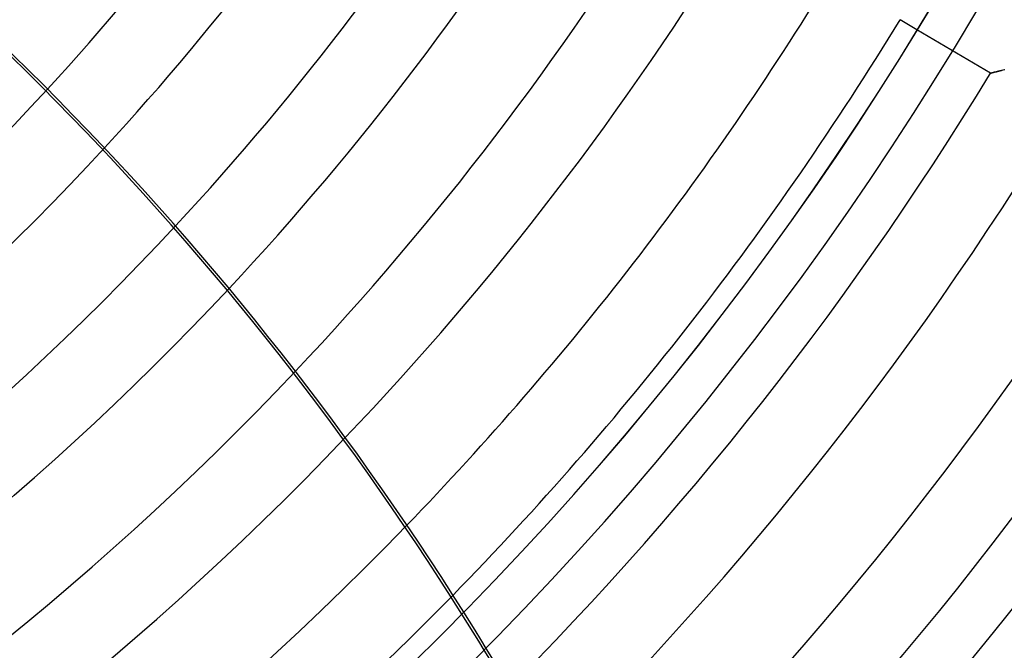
# Model space of a CAD drawing. Header units: millimetres. Extents: x -550 to 550, y -550 to 550.
# Tile 34 of 57: x 228 to 348, y -281 to -204. Entities that reach past the tile are written whole.
import ezdxf

# ---------------------------------------------------------------- set-up
doc = ezdxf.new("R2010")
doc.units = ezdxf.units.MM
doc.layers.add('HIDDEN', color=7, linetype='Continuous')
doc.layers.add('THICK', color=7, linetype='Continuous')

msp = doc.modelspace()

# ---------------------------------------------------------------- linework, layer by layer
at = {"layer": 'HIDDEN'}
for p, q in [((346.38, -210.66), (337.41, -205.35)), ((346.38, -210.66), (346.39, -210.66)), ((346.39, -210.66), (346.38, -210.66)), ((346.39, -210.66), (346.41, -210.65)), ((346.42, -210.65), (346.39, -210.66)), ((346.41, -210.65), (346.45, -210.64)), ((346.47, -210.64), (346.42, -210.65)), ((346.45, -210.64), (346.5, -210.63)), ((346.53, -210.62), (346.47, -210.64)), ((346.5, -210.63), (346.57, -210.61)), ((346.61, -210.6), (346.53, -210.62)), ((346.57, -210.61), (346.65, -210.59)), ((346.7, -210.58), (346.61, -210.6)), ((346.65, -210.59), (346.75, -210.57)), ((346.81, -210.55), (346.7, -210.58)), ((346.75, -210.57), (346.86, -210.54)), ((346.94, -210.52), (346.81, -210.55)), ((346.86, -210.54), (346.98, -210.51)), ((347.07, -210.49), (346.94, -210.52)), ((346.98, -210.51), (347.11, -210.48)), ((347.21, -210.45), (347.07, -210.49)), ((347.11, -210.48), (347.25, -210.44)), ((347.37, -210.41), (347.21, -210.45)), ((347.25, -210.44), (347.41, -210.4)), ((347.53, -210.37), (347.37, -210.41)), ((347.41, -210.4), (347.57, -210.36)), ((347.71, -210.33), (347.53, -210.37)), ((347.57, -210.36), (347.74, -210.32)), ((347.88, -210.28), (347.71, -210.33)), ((347.74, -210.32), (347.92, -210.27)), ((348.07, -210.24), (347.88, -210.28)), ((347.92, -210.27), (348.11, -210.23))]:
    msp.add_line(p, q, dxfattribs=at)
for radius, start, end in [(506, 180, 0), (400, 180, 0), (395, 180, 0), (456, 180, 0), (451, 180, 0), (405.41, 270.7066, 328.6934), (314.21, 282.9526, 317.4201), (415.39, 270.6897, 328.7103), (324.19, 282.7397, 317.3172), (428.21, 270.669, 328.7309), (438.19, 270.6538, 328.7462), (337.01, 282.4154, 317.1259), (346.99, 282.1266, 316.9351), (359.81, 281.7129, 316.6408), (369.79, 281.3598, 316.3765), (382.61, 280.8691, 315.9954), (392.59, 280.4599, 315.6683)]:
    msp.add_arc((0, 0), radius, start, end, dxfattribs=at)
for centre, major_axis, start_param, end_param in [((91.34, -440.98), (-355.65, 81.18), -2.280953, -1.73342), ((-22.7, -469.21), (158.28, -328.67), 1.570796, 1.684288), ((-22.41, -469.07), (-158.28, 328.67), -1.570796, -1.457005)]:
    msp.add_ellipse(centre, major_axis=major_axis, ratio=0.987688, start_param=start_param, end_param=end_param, dxfattribs=at)
at = {"layer": 'THICK'}
msp.add_line((337.41, -205.35), (335.35, -204.13), dxfattribs=at)
for radius, start, end in [(394.99, 180, 0), (445, 180, 0), (314.21, 317.4201, 328.4882), (324.19, 317.3172, 328.5163), (337.01, 317.1259, 328.5499), (346.99, 316.9351, 328.5744), (359.81, 316.6408, 328.6038), (369.79, 316.3765, 328.6253), (382.61, 315.9954, 328.6512), (392.59, 315.6683, 328.6703)]:
    msp.add_arc((0, 0), radius, start, end, dxfattribs=at)
for centre, major_axis, start_param, end_param in [((-22.41, -469.07), (-158.28, 328.67), -1.457005, -1.004743), ((-22.7, -469.21), (158.28, -328.67), 1.684288, 2.13685)]:
    msp.add_ellipse(centre, major_axis=major_axis, ratio=0.987688, start_param=start_param, end_param=end_param, dxfattribs=at)

doc.saveas('drawing.dxf')
